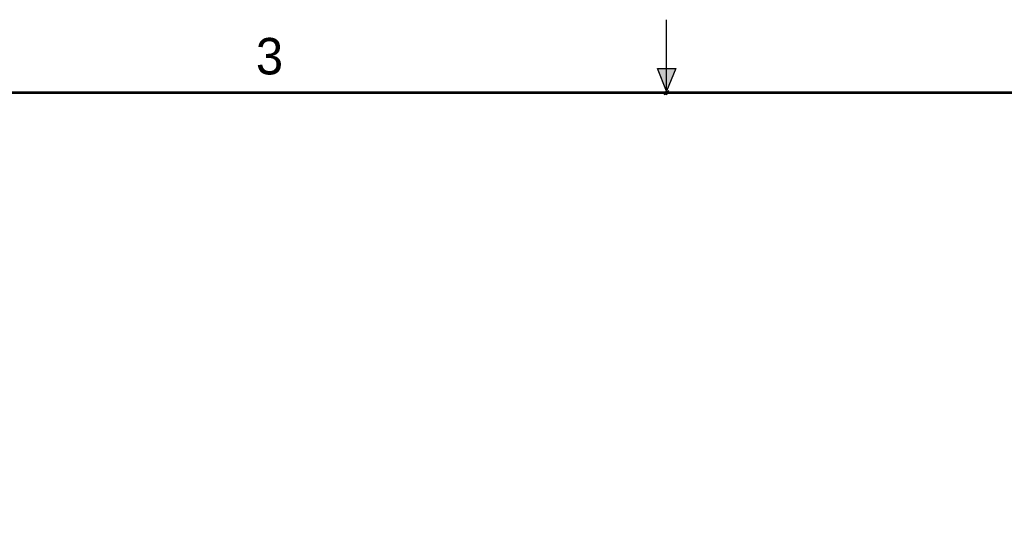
# Model space of a CAD drawing. Header units: inches. Extents: x 0 to 22, y 0 to 17.
# Tile 32 of 39: x 6.6 to 13.3, y 13.5 to 17. Entities that reach past the tile are written whole.
import ezdxf

# ---------------------------------------------------------------- set-up
doc = ezdxf.new("R2010")
doc.units = ezdxf.units.IN
doc.header["$LTSCALE"] = 1.21
doc.header["$MEASUREMENT"] = 0
doc.layers.get('0').update_dxf_attribs({"linetype": 'CONTINUOUS'})
doc.layers.add('DIMENSIONS', color=7, linetype='CONTINUOUS')
doc.styles.get("Standard").update_dxf_attribs({"font": 'txt', "width": 0.8})
doc.styles.add('TEXTSTYLE_2', font='txt')
doc.dimstyles.new('DIMSTYLE_1', dxfattribs={"dimtxt": 0.125, "dimasz": 0.18, "dimexe": 0.18, "dimexo": 0.0625, "dimgap": 0.09, "dimtad": 0, "dimtih": 1, "dimtoh": 1, "dimzin": 4, "dimdsep": 46, "dimtxsty": 'STANDARD', "dimblk": '_FILLED', "dimblk1": '_FILLED', "dimblk2": '_FILLED', "dimcen": 0.09, "dimadec": 0, "dimazin": 0, "dimtp": 0.02, "dimtm": 0.02, "dimtfac": 1, "dimtofl": 0, "dimtmove": 0, "dimatfit": 3, "dimldrblk": '_FILLED', "dimfxl": 1, "dimtolj": 1, "dimtzin": 4, "dimarcsym": 0})

# ---------------------------------------------------------------- blocks, each defined once
blk = doc.blocks.new('*D8')
at = {"layer": 'DIMENSIONS', "color": 2, "linetype": 'CONTINUOUS'}
for p, q in [((10.9744, 12.5808), (10.9744, 12.668)), ((11.0805, 12.4497), (10.9744, 12.5808)), ((11.0805, 12.0331), (11.0805, 12.4497))]:
    blk.add_line(p, q, dxfattribs=at)
at = {"layer": 'DIMENSIONS', "color": 2, "linetype": 'CONTINUOUS', "insert": (10.9119, 12.7305), "char_height": 0.125, "width": 0.925, "attachment_point": 1, "rotation": 90, "line_spacing_factor": 0.9}
blk.add_mtext('.14{\\Ftxt.shx;\\W1.000000;\\H0.125000; }[3.5]', dxfattribs=at)
blk = doc.blocks.new('_FILLED')
at = {"color": 0, "linetype": 'BYBLOCK'}
blk.add_solid([(0, 0), (-1, 0.174), (-1, -0.174)], dxfattribs=at)
blk = doc.blocks.new('*D10')
at = {"layer": 'DIMENSIONS', "color": 2, "linetype": 'CONTINUOUS'}
blk.add_line((9.1265, 12.0331), (9.1265, 12.668), dxfattribs=at)
at = {"layer": 'DIMENSIONS', "color": 2, "linetype": 'CONTINUOUS', "insert": (9.064, 12.7305), "char_height": 0.125, "width": 1.125, "attachment_point": 1, "rotation": 90, "line_spacing_factor": 0.9}
blk.add_mtext('2.09{\\Ftxt.shx;\\W1.000000;\\H0.125000; }[53.1]', dxfattribs=at)
blk = doc.blocks.new('*D15')
at = {"layer": 'DIMENSIONS', "color": 2, "linetype": 'CONTINUOUS'}
blk.add_line((9.4535, 11.7667), (9.4535, 12.668), dxfattribs=at)
at = {"layer": 'DIMENSIONS', "color": 2, "linetype": 'CONTINUOUS', "insert": (9.391, 12.7305), "char_height": 0.125, "width": 1.125, "attachment_point": 1, "rotation": 90, "line_spacing_factor": 0.9}
blk.add_mtext('1.77{\\Ftxt.shx;\\W1.000000;\\H0.125000; }[44.8]', dxfattribs=at)
blk = doc.blocks.new('*D17')
at = {"layer": 'DIMENSIONS', "color": 2, "linetype": 'CONTINUOUS'}
for p, q in [((8.8603, 12.5515), (8.8603, 12.668)), ((8.9885, 12.4331), (8.8603, 12.5515)), ((8.9885, 12.043), (8.9885, 12.4331))]:
    blk.add_line(p, q, dxfattribs=at)
at = {"layer": 'DIMENSIONS', "color": 2, "linetype": 'CONTINUOUS', "insert": (8.7978, 12.7305), "char_height": 0.125, "width": 1.125, "attachment_point": 1, "rotation": 90, "line_spacing_factor": 0.9}
blk.add_mtext('2.23{\\Ftxt.shx;\\W1.000000;\\H0.125000; }[56.6]', dxfattribs=at)

msp = doc.modelspace()

# ---------------------------------------------------------------- hatches: boundary and pattern name
at = {"linetype": 'CONTINUOUS'}
msp.add_hatch(color=2, dxfattribs=at).paths.add_polyline_path([(11, 16.51), (10.9375, 16.6663), (11.0625, 16.6663)])

# ---------------------------------------------------------------- linework, layer by layer
at = {"color": 2, "linetype": 'CONTINUOUS'}
for p, q in [((11, 16.485), (11, 17)), ((11, 16.51), (10.9375, 16.6663)), ((10.9375, 16.6663), (11.0625, 16.6663)), ((11.0625, 16.6663), (11, 16.51)), ((11.015, 16.515), (10.985, 16.485)), ((10.985, 16.485), (11, 16.515)), ((11, 16.485), (11.015, 16.515))]:
    msp.add_line(p, q, dxfattribs=at)
at = {"color": 7, "linetype": 'CONTINUOUS', "const_width": 0.02}
msp.add_lwpolyline([(21.5, 16.5), (0.5, 16.5)], dxfattribs=at)

# ---------------------------------------------------------------- texts
at = {"color": 2, "linetype": 'CONTINUOUS', "insert": (8.1875, 16.875), "char_height": 0.25, "width": 0.25, "attachment_point": 1, "line_spacing_factor": 0.9, "style": 'TEXTSTYLE_2'}
msp.add_mtext('3', dxfattribs=at)

# ---------------------------------------------------------------- dimensions: what is measured, and where the dimension line sits
at = {"layer": 'DIMENSIONS', "color": 2, "linetype": 'CONTINUOUS'}
for feature_location, offset, dtype, origin, picture, middle in [((8.9885, 12.043), (-0.1282, 0.625), 0, (11.2185, 11.9805), '*D17', (8.8603, 13.293)), ((9.1265, 12.0331), (0, 0.6349), 1, (11.2185, 11.9706), '*D10', (9.1265, 13.293)), ((9.45351562, 11.76669144), (0, 0.90135642), 1, (11.21851563, 11.79707917), '*D15', (9.45351562, 13.29304786)), ((11.0805, 12.0331), (-0.1061, 0.6349), 0, (11.2185, 11.9805), '*D8', (10.9744, 13.193))]:
    dim = msp.add_ordinate_dim(feature_location=feature_location, offset=offset, dtype=dtype, origin=origin, dimstyle='DIMSTYLE_1', dxfattribs=at)
    dim.commit()
    dim.dimension.update_dxf_attribs({"geometry": picture, "text_midpoint": middle})

doc.saveas('drawing.dxf')
